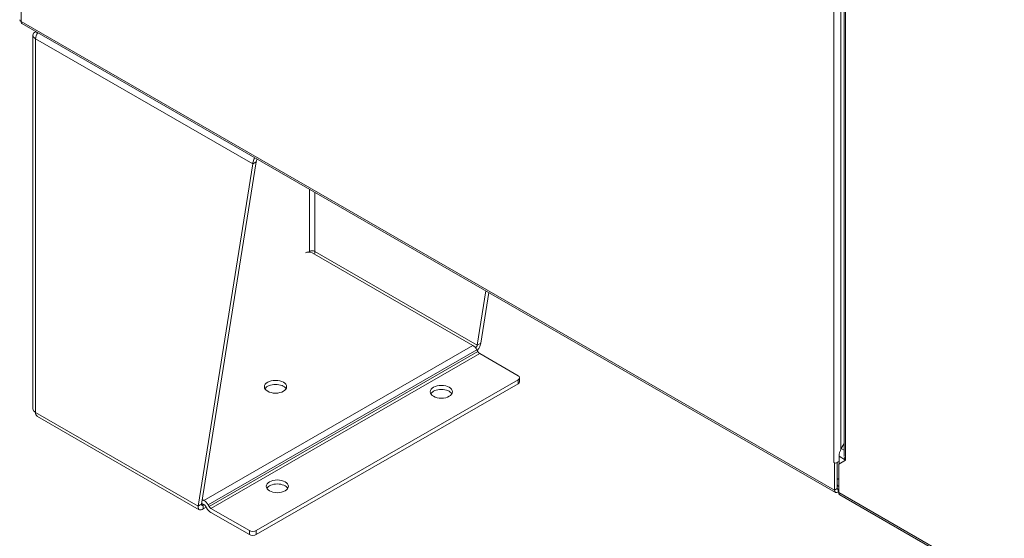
# Model space of a CAD drawing. Header units: inches. Extents: x 15 to 424, y 13 to 263.
# Tile 104 of 125: x 381 to 403, y 111 to 123. Entities that reach past the tile are written whole.
import ezdxf

# ---------------------------------------------------------------- set-up
doc = ezdxf.new("R2010")
doc.units = ezdxf.units.IN
doc.header["$LTSCALE"] = 26
doc.header["$MEASUREMENT"] = 0
doc.layers.add('Visible (ANSI)', color=7, linetype='Continuous', lineweight=5)
doc.layers.add('Visible Narrow (ANSI)', color=7, linetype='Continuous', lineweight=5)

msp = doc.modelspace()

# ---------------------------------------------------------------- linework, layer by layer
at = {"layer": 'Visible (ANSI)'}
for p, q in [((399.1249, 127.115), (399.1249, 113.1315)), ((381.0825, 122.6146), (398.9373, 112.3327)), ((381.3256, 114.1649), (381.3256, 122.3574)), ((384.9468, 112.0343), (386.1497, 119.5341)), ((386.2263, 119.5783), (385.0234, 112.0785)), ((386.1497, 119.5341), (386.2263, 119.5783)), ((390.9731, 115.556), (387.4519, 117.5837)), ((391.0751, 115.5634), (391.2655, 116.7506)), ((391.3291, 116.7139), (391.1517, 115.6075)), ((391.0751, 115.5634), (391.1029, 115.5794)), ((391.1029, 115.5794), (391.1517, 115.6075)), ((391.0883, 115.4206), (391.0679, 115.456)), ((391.129, 115.3778), (391.9715, 114.8926)), ((391.9715, 114.8043), (386.2263, 111.4959)), ((386.2263, 111.4073), (391.9715, 114.7158)), ((392.0033, 114.7599), (392.0033, 114.8485)), ((381.4274, 113.9967), (384.9748, 111.9538)), ((399.0617, 113.2944), (399.1249, 113.4039)), ((398.8955, 112.9913), (398.8956, 112.9913)), ((398.8956, 112.9913), (398.8955, 112.9912)), ((398.8955, 112.9912), (398.8955, 112.9913)), ((398.9148, 112.9801), (398.8955, 112.9912)), ((398.9721, 112.6368), (398.9721, 112.9912)), ((399.1566, 113.0403), (399.0034, 112.9513)), ((399.0112, 112.9559), (399.0112, 113.1244)), ((399.1566, 113.0404), (399.1567, 113.0403)), ((399.1567, 113.0402), (399.1566, 113.0403)), ((399.1566, 113.0403), (399.1567, 113.0403)), ((399.1567, 113.0403), (399.1567, 113.0402)), ((398.9173, 112.9816), (398.9148, 112.9801)), ((398.9148, 112.3824), (398.9148, 112.9801)), ((399.0034, 112.9513), (399.0034, 112.3314)), ((399.0034, 112.6188), (398.9721, 112.6368)), ((398.9722, 112.4155), (398.9722, 112.6368)), ((398.9722, 112.4807), (398.9969, 112.4665)), ((399.0034, 112.4113), (398.9913, 112.4044)), ((398.9913, 112.338), (399.0034, 112.3449)), ((399.0034, 112.3389), (398.9982, 112.3419)), ((385.0396, 112.1795), (385.0747, 112.1593)), ((399.0259, 112.2816), (417.0339, 101.9115)), ((384.9468, 112.0343), (384.9955, 112.0624)), ((384.9955, 112.0624), (385.0234, 112.0785)), ((385.0747, 112.0707), (385.0266, 112.0984)), ((385.0581, 112.0582), (385.0772, 112.0693)), ((385.0581, 112.0582), (385.0581, 111.9697)), ((385.0581, 111.9697), (385.1263, 112.0089)), ((385.1357, 111.9925), (385.1153, 112.0279)), ((385.1695, 112.0593), (385.1899, 112.0239)), ((386.0731, 111.4959), (385.2305, 111.9811)), ((385.2305, 111.8925), (386.0731, 111.4073))]:
    msp.add_line(p, q, dxfattribs=at)
for centre, major_axis, ratio, start_param, end_param in [((381.5152, 122.3574), (-0.1896, 0), 0.5758617, 5.4977871, 7.0685835), ((386.2837, 119.6113), (-0.0946, -0.1643), 0.5780931, 4.6757457, 5.4958534), ((386.2837, 119.6113), (-0.0405, -0.0704), 0.5780931, 4.6268027, 5.4958534), ((387.3753, 117.5396), (0.1083, 0), 0.5758617, 0.7853982, 2.3167633), ((387.4519, 117.5836), (0.0812, 0), 0.5758617, 0.7853982, 2.3561945), ((390.9731, 115.401), (-0.0946, 0.1643), 0.5780931, 4.7143227, 5.4997209), ((391.129, 115.4442), (-0.0405, 0.0704), 0.5780931, 1.57273, 2.3581282), ((391.8949, 114.8485), (0.1083, 0), 0.5758617, 5.4977871, 7.0685835), ((391.8949, 114.7599), (0.1083, 0), 0.5758617, 5.4977871, 6.2831853), ((386.6476, 114.5616), (0.2437, 0), 0.5758617, 0.3209703, 2.8206224), ((390.2863, 114.4511), (0.2437, 0), 0.5758617, 0.3209703, 2.8206224), ((381.5152, 114.1649), (-0.1896, 0), 0.5758617, 0, 0.7853982), ((399.1836, 113.2237), (0.1216, 0.2112), 0.5780931, 1.5688626, 2.3542608), ((398.9722, 113.0354), (-0.1083, 0), 0.5758617, 0.7853982, 1.2165635), ((399.2332, 113.0845), (-0.1083, 0), 0.5758617, 0.7826387, 0.7853982), ((386.6859, 112.3778), (0.2437, 0), 0.5758617, 0.3209703, 2.8206224), ((398.9913, 112.4265), (-0.054, -0.0938), 0.5780931, 5.4958534, 7.0666498), ((398.9913, 112.4265), (-0.0135, -0.0235), 0.5780931, 5.4958534, 7.0666498), ((385.0747, 112.0043), (-0.0946, 0.1643), 0.5780931, 4.7143227, 5.4997209), ((399.08, 112.3755), (-0.054, -0.0938), 0.5780931, 5.4958534, 6.2831853), ((385.0747, 112.0043), (-0.0405, 0.0704), 0.5780931, 4.7143227, 5.4548377), ((385.2305, 112.0475), (-0.0946, 0.1643), 0.5780931, 1.57273, 2.3581282), ((385.2305, 112.0475), (-0.0405, 0.0704), 0.5780931, 1.57273, 2.3581282), ((386.1497, 111.54), (-0.1083, 0), 0.5758617, 0.7853982, 2.3561945), ((386.1497, 111.4514), (0.1083, 0), 0.5758617, 3.9269908, 5.4977871)]:
    msp.add_ellipse(centre, major_axis=major_axis, ratio=ratio, start_param=start_param, end_param=end_param, dxfattribs=at)
for centre in [(386.6476, 114.6502), (390.2863, 114.5397), (386.6859, 112.4664)]:
    msp.add_ellipse(centre, major_axis=(-0.2437, 0), ratio=0.5758617, dxfattribs=at)
for points, knots in [([(381.0345, 122.6977), (381.0345, 122.6937), (381.0354, 122.6896), (381.0372, 122.6857), (381.0418, 122.6761), (381.0519, 122.6673), (381.0662, 122.6607)], [-0.5, -0.5, -0.5, -0.5, -0.3557543, -0.3557543, -0.3557543, 0, 0, 0, 0]), ([(381.0825, 122.6146), (381.079, 122.6166), (381.0759, 122.6194), (381.0734, 122.623), (381.0673, 122.6318), (381.0647, 122.6451), (381.0662, 122.6607)], [-0.50123104, -0.50123104, -0.50123104, -0.50123104, -0.3557543, -0.3557543, -0.3557543, 0, 0, 0, 0]), ([(391.0729, 115.4473), (391.0884, 115.464), (391.1024, 115.4825), (391.1141, 115.502), (391.1353, 115.5374), (391.1485, 115.5753), (391.1517, 115.6075)], [0.5510315, 0.5510315, 0.5510315, 0.5510315, 0.9120227, 0.9120227, 0.9120227, 1.5707963, 1.5707963, 1.5707963, 1.5707963]), ([(381.4274, 113.9967), (381.4229, 113.9993), (381.4188, 114.0022), (381.4149, 114.0057), (381.395, 114.0233), (381.383, 114.0525), (381.3811, 114.0877)], [0.78346445, 0.78346445, 0.78346445, 0.78346445, 0.91202272, 0.91202272, 0.91202272, 1.57079633, 1.57079633, 1.57079633, 1.57079633]), ([(399.1252, 113.1195), (399.1254, 113.1113), (399.1266, 113.103), (399.1286, 113.0949), (399.1335, 113.0756), (399.1432, 113.057), (399.1564, 113.0405)], [0.83065738, 0.83065738, 0.83065738, 0.83065738, 1.04904184, 1.04904184, 1.04904184, 1.56803687, 1.56803687, 1.56803687, 1.56803687]), ([(384.9468, 112.0343), (384.9424, 111.9898), (384.9578, 111.9571), (384.9856, 111.9493), (385.0057, 111.9437), (385.0318, 111.9509), (385.0581, 111.9697)], [0, 0, 0, 0, 0.9120227, 0.9120227, 0.9120227, 1.5707963, 1.5707963, 1.5707963, 1.5707963]), ([(385.0234, 112.0785), (385.018, 112.0566), (385.0258, 112.0431), (385.0399, 112.0468), (385.0454, 112.0482), (385.0517, 112.0521), (385.0581, 112.0582)], [0, 0, 0, 0, 1.1271971, 1.1271971, 1.1271971, 1.5707963, 1.5707963, 1.5707963, 1.5707963])]:
    msp.add_open_spline(points, degree=3, knots=knots, dxfattribs=at)
for points, degree in [([(381.3817, 122.4422), (381.3815, 122.4397), (381.3813, 122.4372), (381.3811, 122.4346)], 3), ([(381.427, 122.4082), (381.4117, 122.417), (381.3964, 122.4258), (381.3811, 122.4346)], 3), ([(381.3811, 122.2802), (381.3835, 122.3212), (381.4018, 122.371), (381.4308, 122.414)], 3), ([(387.3945, 117.6167), (387.3939, 117.6117), (387.3937, 117.6065), (387.394, 117.6011)], 3), ([(387.5094, 117.6167), (387.5116, 117.5981), (387.5075, 117.5761), (387.4993, 117.5564)], 3), ([(391.0751, 115.5634), (391.0703, 115.5445), (391.0557, 115.5204), (391.0357, 115.502)], 3), ([(398.9346, 112.9769), (398.9591, 112.9841), (398.9868, 112.9968), (399.0112, 113.0145)], 3), ([(399.0034, 112.4637), (398.996, 112.4657), (398.9892, 112.4705), (398.9829, 112.4781), (398.9773, 112.4883), (398.9722, 112.501)], 5)]:
    msp.add_open_spline(points, degree=degree, dxfattribs=at)
at = {"layer": 'Visible Narrow (ANSI)'}
for p, q in [((381.0662, 163.7119), (381.0662, 122.6607)), ((398.8956, 112.9913), (398.8956, 152.8468)), ((399.0488, 127.1953), (399.0488, 113.2702)), ((399.1566, 127.0925), (399.1566, 113.0404)), ((381.0662, 122.6607), (398.9148, 112.3824)), ((386.1497, 119.5341), (381.3811, 122.2802)), ((381.3811, 122.2802), (381.3811, 114.0877)), ((387.3945, 117.6167), (387.3945, 118.9797)), ((387.5094, 118.9136), (387.5094, 117.6167)), ((387.3688, 117.6019), (387.3945, 117.6167)), ((387.5094, 117.6167), (391.0751, 115.5634)), ((390.9731, 115.556), (385.0747, 112.1593)), ((391.0679, 115.456), (385.1695, 112.0593)), ((391.0883, 115.4206), (385.1899, 112.0239)), ((391.129, 115.3778), (385.2305, 111.9811)), ((391.9715, 114.8043), (391.9715, 114.7158)), ((381.3811, 114.0877), (384.9468, 112.0343)), ((399.0617, 113.2944), (399.1249, 113.258)), ((399.1559, 113.0411), (399.0112, 113.1244)), ((398.9148, 112.3824), (398.9722, 112.4155)), ((398.9722, 112.4154), (398.9913, 112.4044)), ((398.9913, 112.4044), (398.9913, 112.338)), ((399.0034, 112.3314), (417.0052, 101.9648)), ((385.0233, 112.0782), (385.0581, 112.0582)), ((386.0731, 111.4959), (386.0731, 111.4073)), ((386.2263, 111.4073), (386.2263, 111.4959))]:
    msp.add_line(p, q, dxfattribs=at)

doc.saveas('drawing.dxf')
